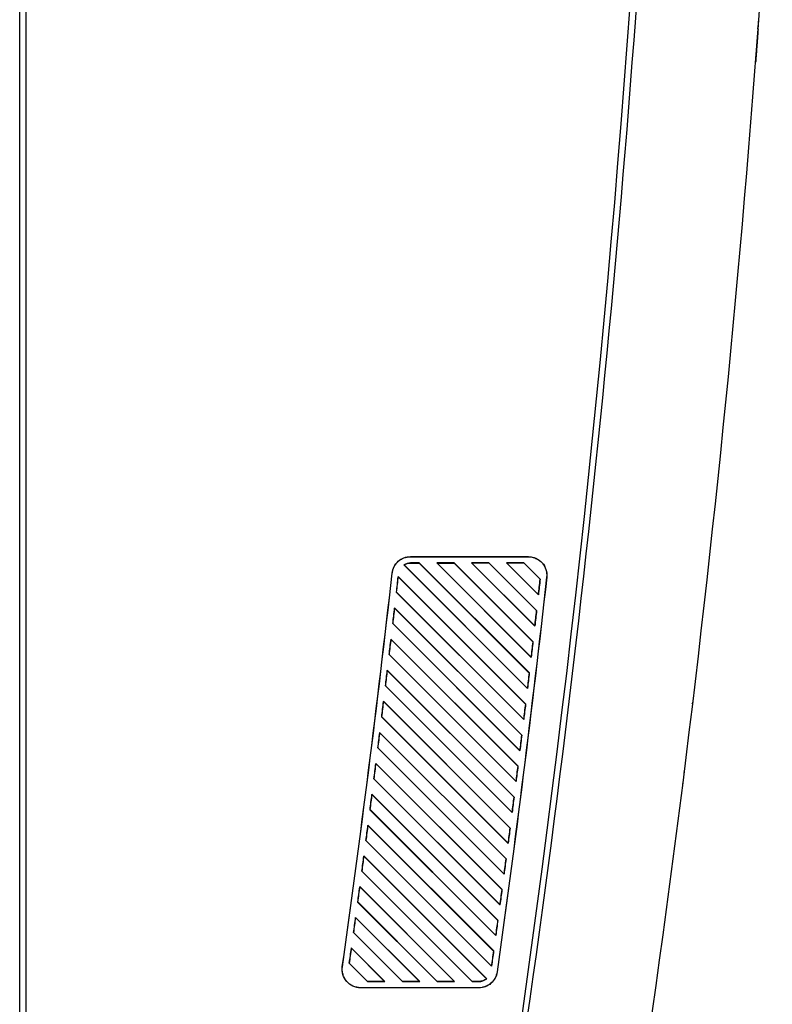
# Model space of a CAD drawing. Header units: millimetres. Extents: x -1263 to 1500, y -1080 to 1468.
# Tile 10 of 166: x -352 to -229, y -114 to 45. Entities that reach past the tile are written whole.
import ezdxf

# ---------------------------------------------------------------- set-up
doc = ezdxf.new("R2010")
doc.units = ezdxf.units.MM

msp = doc.modelspace()

# ---------------------------------------------------------------- linework, layer by layer
at = {"color": 7, "linetype": 'Continuous', "lineweight": 25}
for p, q in [((-351.568, -185.695), (-351.568, 463.305)), ((-350.568, 463.287), (-350.568, -186.678)), ((-231.76, 43.89), (-231.644, 45.463)), ((-231.76, 43.89), (-231.8, 43.89)), ((-269.168, -63.111), (-289.238, -43.039)), ((-289.203, -43.043), (-269.18, -63.078)), ((-288.15, -41.695), (-269.033, -41.695)), ((-288.15, -41.713), (-288.15, -41.695)), ((-288.15, -41.713), (-269.033, -41.713)), ((-286.736, -42.713), (-288.15, -42.713)), ((-288.15, -42.734), (-288.15, -42.713)), ((-288.15, -42.734), (-286.745, -42.733)), ((-286.736, -42.713), (-286.745, -42.733)), ((-268.884, -60.589), (-286.745, -42.733)), ((-286.736, -42.713), (-268.867, -60.584)), ((-281.08, -42.713), (-283.908, -42.713)), ((-268.569, -58.054), (-283.908, -42.713)), ((-283.859, -42.733), (-283.908, -42.713)), ((-283.859, -42.733), (-281.088, -42.732)), ((-283.859, -42.733), (-268.581, -58.021)), ((-281.08, -42.713), (-281.088, -42.732)), ((-268.289, -55.527), (-281.088, -42.732)), ((-281.08, -42.713), (-268.273, -55.521)), ((-275.424, -42.713), (-278.252, -42.713)), ((-267.98, -52.986), (-278.252, -42.713)), ((-278.208, -42.731), (-278.252, -42.713)), ((-278.208, -42.731), (-275.431, -42.73)), ((-278.208, -42.731), (-267.991, -52.953)), ((-275.424, -42.713), (-275.431, -42.73)), ((-267.704, -50.455), (-275.431, -42.73)), ((-275.424, -42.713), (-267.689, -50.449)), ((-269.768, -42.713), (-272.596, -42.713)), ((-267.4, -47.909), (-272.596, -42.713)), ((-272.556, -42.729), (-272.596, -42.713)), ((-272.556, -42.729), (-269.774, -42.728)), ((-272.556, -42.729), (-267.411, -47.877)), ((-269.768, -42.713), (-269.774, -42.728)), ((-267.13, -45.372), (-269.774, -42.728)), ((-269.768, -42.713), (-267.114, -45.367)), ((-269.033, -41.713), (-269.033, -41.695)), ((-291.113, -44.361), (-291.131, -44.359)), ((-290.172, -44.933), (-269.472, -65.636)), ((-290.172, -44.933), (-290.155, -44.981)), ((-269.488, -65.642), (-290.155, -44.981)), ((-267.13, -45.372), (-267.114, -45.367)), ((-266.07, -45.026), (-266.053, -45.028)), ((-290.437, -47.465), (-290.46, -47.474)), ((-269.777, -68.159), (-290.46, -47.474)), ((-290.437, -47.465), (-269.789, -68.125)), ((-267.4, -47.909), (-267.411, -47.877)), ((-290.75, -50.011), (-270.086, -70.679)), ((-290.75, -50.011), (-290.734, -50.059)), ((-270.102, -70.685), (-290.734, -50.059)), ((-267.704, -50.455), (-267.689, -50.449)), ((-291.02, -52.538), (-291.043, -52.546)), ((-270.396, -73.197), (-291.043, -52.546)), ((-291.02, -52.538), (-270.408, -73.163)), ((-267.98, -52.986), (-267.991, -52.953)), ((-291.339, -55.079), (-270.709, -75.712)), ((-291.339, -55.079), (-291.322, -55.128)), ((-270.726, -75.718), (-291.322, -55.128)), ((-268.289, -55.527), (-268.273, -55.521)), ((-291.614, -57.601), (-291.637, -57.609)), ((-271.025, -78.225), (-291.637, -57.609)), ((-291.614, -57.601), (-271.037, -78.19)), ((-268.569, -58.054), (-268.581, -58.021)), ((-291.938, -60.137), (-271.343, -80.736)), ((-291.938, -60.137), (-291.921, -60.186)), ((-271.36, -80.741), (-291.921, -60.186)), ((-268.884, -60.589), (-268.867, -60.584)), ((-292.217, -62.654), (-292.241, -62.663)), ((-271.663, -83.244), (-292.241, -62.663)), ((-292.217, -62.654), (-271.675, -83.209)), ((-269.168, -63.111), (-269.18, -63.078)), ((-292.546, -65.185), (-271.986, -85.749)), ((-292.546, -65.185), (-292.53, -65.234)), ((-272.003, -85.755), (-292.53, -65.234)), ((-269.488, -65.642), (-269.472, -65.636)), ((-292.831, -67.697), (-292.855, -67.706)), ((-272.311, -88.252), (-292.855, -67.706)), ((-292.831, -67.697), (-272.323, -88.217)), ((-269.777, -68.159), (-269.789, -68.125)), ((-293.165, -70.224), (-272.638, -90.753)), ((-293.165, -70.224), (-293.148, -70.273)), ((-272.656, -90.759), (-293.148, -70.273)), ((-270.102, -70.685), (-270.086, -70.679)), ((-293.454, -72.731), (-293.478, -72.739)), ((-272.968, -93.252), (-293.478, -72.739)), ((-293.454, -72.731), (-272.98, -93.216)), ((-270.396, -73.197), (-270.408, -73.163)), ((-293.793, -75.252), (-273.301, -95.748)), ((-293.793, -75.252), (-293.776, -75.302)), ((-273.318, -95.754), (-293.776, -75.302)), ((-270.726, -75.718), (-270.709, -75.712)), ((-294.087, -77.754), (-294.111, -77.763)), ((-273.635, -98.242), (-294.111, -77.763)), ((-294.087, -77.754), (-273.648, -98.205)), ((-271.025, -78.225), (-271.037, -78.19)), ((-294.431, -80.271), (-273.972, -100.733)), ((-294.431, -80.271), (-294.414, -80.321)), ((-273.99, -100.739), (-294.414, -80.321)), ((-271.36, -80.741), (-271.343, -80.736)), ((-294.73, -82.768), (-294.754, -82.776)), ((-274.312, -103.222), (-294.754, -82.776)), ((-294.73, -82.768), (-274.324, -103.185)), ((-271.663, -83.244), (-271.675, -83.209)), ((-295.079, -85.28), (-274.654, -105.708)), ((-295.079, -85.28), (-295.062, -85.33)), ((-274.672, -105.715), (-295.062, -85.33)), ((-272.003, -85.755), (-271.986, -85.749)), ((-295.382, -87.772), (-295.407, -87.78)), ((-274.998, -108.193), (-295.407, -87.78)), ((-295.382, -87.772), (-275.01, -108.156)), ((-272.311, -88.252), (-272.323, -88.217)), ((-295.737, -90.279), (-275.8, -110.218)), ((-295.737, -90.279), (-295.72, -90.329)), ((-275.826, -110.217), (-295.72, -90.329)), ((-272.656, -90.759), (-272.638, -90.753)), ((-296.044, -92.766), (-296.069, -92.775)), ((-278.169, -110.678), (-296.069, -92.775)), ((-296.044, -92.766), (-278.161, -110.659)), ((-272.968, -93.252), (-272.98, -93.216)), ((-296.404, -95.268), (-280.997, -110.678)), ((-296.404, -95.268), (-296.387, -95.319)), ((-281.043, -110.659), (-296.387, -95.319)), ((-273.318, -95.754), (-273.301, -95.748)), ((-296.716, -97.751), (-296.741, -97.76)), ((-283.825, -110.678), (-296.741, -97.76)), ((-296.716, -97.751), (-283.817, -110.658)), ((-273.635, -98.242), (-273.648, -98.205)), ((-297.081, -100.249), (-286.653, -110.678)), ((-297.081, -100.249), (-297.063, -100.3)), ((-286.703, -110.657), (-297.063, -100.3)), ((-273.99, -100.739), (-273.972, -100.733)), ((-297.397, -102.726), (-297.422, -102.735)), ((-289.481, -110.678), (-297.422, -102.735)), ((-297.397, -102.726), (-289.472, -110.656)), ((-274.312, -103.222), (-274.324, -103.185)), ((-297.767, -105.219), (-292.309, -110.678)), ((-297.767, -105.219), (-297.749, -105.271)), ((-292.364, -110.655), (-297.749, -105.271)), ((-274.672, -105.715), (-274.654, -105.708)), ((-299.204, -108.28), (-299.222, -108.278)), ((-298.088, -107.692), (-298.113, -107.701)), ((-295.137, -110.678), (-298.113, -107.701)), ((-298.088, -107.692), (-295.127, -110.654)), ((-274.998, -108.193), (-275.01, -108.156)), ((-275.826, -110.217), (-275.8, -110.218)), ((-274.115, -109.107), (-274.098, -109.109)), ((-296.251, -111.678), (-296.251, -111.695)), ((-277.069, -111.678), (-296.251, -111.678)), ((-277.069, -111.695), (-296.251, -111.695)), ((-295.137, -110.678), (-295.127, -110.654)), ((-295.137, -110.678), (-292.309, -110.678)), ((-292.364, -110.655), (-295.127, -110.654)), ((-292.364, -110.655), (-292.309, -110.678)), ((-289.481, -110.678), (-289.472, -110.656)), ((-289.481, -110.678), (-286.653, -110.678)), ((-286.703, -110.657), (-289.472, -110.656)), ((-286.703, -110.657), (-286.653, -110.678)), ((-283.825, -110.678), (-283.817, -110.658)), ((-283.825, -110.678), (-280.997, -110.678)), ((-281.043, -110.659), (-283.817, -110.658)), ((-281.043, -110.659), (-280.997, -110.678)), ((-278.169, -110.678), (-278.161, -110.659)), ((-278.169, -110.678), (-277.069, -110.678)), ((-277.069, -110.66), (-278.161, -110.659)), ((-277.069, -110.66), (-277.069, -110.678)), ((-277.069, -111.678), (-277.069, -111.695))]:
    msp.add_line(p, q, dxfattribs=at)
for centre, radius, start, end in [((-2625.365, 218.648), 2379, 350.942959, 0.816507), ((-1525.17, 173.023), 1299.8, 354.301887, 354.368031), ((-243.309, -65.051), 1, 326.33061, 353.12282)]:
    msp.add_arc(centre, radius, start, end, dxfattribs=at)
for points in [[(-259.785, -185.14), (-244.811, -97.828), (-234.698, -9.914), (-229.456, 78.517)], [(-249.712, 74.87), (-254.473, -2.772), (-263.011, -79.928), (-275.342, -156.733)], [(-288.15, -42.713), (-288.526, -42.713), (-288.913, -42.828), (-289.238, -43.039)], [(-289.203, -43.043), (-289.215, -43.041), (-289.226, -43.04), (-289.238, -43.039)], [(-299.222, -108.278), (-296.233, -87.01), (-293.535, -65.701), (-291.131, -44.359)], [(-299.204, -108.28), (-296.215, -87.012), (-293.518, -65.703), (-291.113, -44.361)], [(-290.172, -44.933), (-290.267, -45.78), (-290.363, -46.627), (-290.46, -47.474)], [(-290.437, -47.465), (-290.342, -46.637), (-290.248, -45.809), (-290.155, -44.981)], [(-266.07, -45.026), (-268.461, -66.422), (-271.143, -87.785), (-274.115, -109.107)], [(-266.053, -45.028), (-268.444, -66.424), (-271.126, -87.787), (-274.098, -109.109)], [(-267.13, -45.372), (-267.223, -46.207), (-267.317, -47.042), (-267.411, -47.877)], [(-267.4, -47.909), (-267.304, -47.062), (-267.209, -46.214), (-267.114, -45.367)], [(-290.75, -50.011), (-290.848, -50.856), (-290.945, -51.701), (-291.043, -52.546)], [(-291.02, -52.538), (-290.924, -51.712), (-290.829, -50.886), (-290.734, -50.059)], [(-267.704, -50.455), (-267.799, -51.288), (-267.895, -52.121), (-267.991, -52.953)], [(-267.98, -52.986), (-267.882, -52.141), (-267.785, -51.295), (-267.689, -50.449)], [(-291.339, -55.079), (-291.438, -55.923), (-291.537, -56.766), (-291.637, -57.609)], [(-291.614, -57.601), (-291.516, -56.777), (-291.419, -55.952), (-291.322, -55.128)], [(-268.289, -55.527), (-268.386, -56.358), (-268.483, -57.189), (-268.581, -58.021)], [(-268.569, -58.054), (-268.47, -57.21), (-268.371, -56.366), (-268.273, -55.521)], [(-291.938, -60.137), (-292.038, -60.979), (-292.139, -61.821), (-292.241, -62.663)], [(-292.217, -62.654), (-292.118, -61.832), (-292.019, -61.009), (-291.921, -60.186)], [(-268.884, -60.589), (-268.982, -61.419), (-269.081, -62.248), (-269.18, -63.078)], [(-269.168, -63.111), (-269.067, -62.269), (-268.967, -61.426), (-268.867, -60.584)], [(-292.546, -65.185), (-292.649, -66.026), (-292.751, -66.866), (-292.855, -67.706)], [(-292.831, -67.697), (-292.73, -66.876), (-292.629, -66.055), (-292.53, -65.234)], [(-269.488, -65.642), (-269.588, -66.47), (-269.688, -67.297), (-269.789, -68.125)], [(-269.777, -68.159), (-269.675, -67.318), (-269.573, -66.477), (-269.472, -65.636)], [(-293.165, -70.224), (-293.269, -71.062), (-293.373, -71.901), (-293.478, -72.739)], [(-293.454, -72.731), (-293.351, -71.911), (-293.25, -71.092), (-293.148, -70.273)], [(-270.102, -70.685), (-270.204, -71.511), (-270.306, -72.337), (-270.408, -73.163)], [(-270.396, -73.197), (-270.292, -72.358), (-270.189, -71.518), (-270.086, -70.679)], [(-293.793, -75.252), (-293.899, -76.089), (-294.005, -76.926), (-294.111, -77.763)], [(-294.087, -77.754), (-293.983, -76.937), (-293.879, -76.119), (-293.776, -75.302)], [(-270.726, -75.718), (-270.829, -76.542), (-270.933, -77.366), (-271.037, -78.19)], [(-271.025, -78.225), (-270.919, -77.387), (-270.814, -76.55), (-270.709, -75.712)], [(-294.431, -80.271), (-294.539, -81.106), (-294.646, -81.941), (-294.754, -82.776)], [(-294.73, -82.768), (-294.624, -81.952), (-294.519, -81.136), (-294.414, -80.321)], [(-271.36, -80.741), (-271.464, -81.564), (-271.569, -82.386), (-271.675, -83.209)], [(-271.663, -83.244), (-271.556, -82.408), (-271.449, -81.572), (-271.343, -80.736)], [(-295.079, -85.28), (-295.188, -86.113), (-295.297, -86.947), (-295.407, -87.78)], [(-295.382, -87.772), (-295.275, -86.958), (-295.168, -86.144), (-295.062, -85.33)], [(-272.003, -85.755), (-272.109, -86.576), (-272.216, -87.396), (-272.323, -88.217)], [(-272.311, -88.252), (-272.202, -87.418), (-272.094, -86.584), (-271.986, -85.749)], [(-295.737, -90.279), (-295.847, -91.111), (-295.958, -91.943), (-296.069, -92.775)], [(-296.044, -92.766), (-295.935, -91.954), (-295.827, -91.142), (-295.72, -90.329)], [(-272.656, -90.759), (-272.764, -91.578), (-272.872, -92.397), (-272.98, -93.216)], [(-272.968, -93.252), (-272.858, -92.419), (-272.748, -91.586), (-272.638, -90.753)], [(-296.404, -95.268), (-296.516, -96.099), (-296.628, -96.929), (-296.741, -97.76)], [(-296.716, -97.751), (-296.606, -96.941), (-296.496, -96.13), (-296.387, -95.319)], [(-273.318, -95.754), (-273.428, -96.571), (-273.537, -97.388), (-273.648, -98.205)], [(-273.635, -98.242), (-273.523, -97.41), (-273.412, -96.579), (-273.301, -95.748)], [(-297.081, -100.249), (-297.194, -101.077), (-297.308, -101.906), (-297.422, -102.735)], [(-297.397, -102.726), (-297.285, -101.918), (-297.174, -101.109), (-297.063, -100.3)], [(-273.99, -100.739), (-274.101, -101.554), (-274.212, -102.37), (-274.324, -103.185)], [(-274.312, -103.222), (-274.198, -102.392), (-274.085, -101.563), (-273.972, -100.733)], [(-297.767, -105.219), (-297.882, -106.046), (-297.997, -106.874), (-298.113, -107.701)], [(-298.088, -107.692), (-297.974, -106.885), (-297.862, -106.078), (-297.749, -105.271)], [(-274.672, -105.715), (-274.784, -106.528), (-274.897, -107.342), (-275.01, -108.156)], [(-274.998, -108.193), (-274.883, -107.365), (-274.768, -106.537), (-274.654, -105.708)], [(-277.069, -110.678), (-276.62, -110.678), (-276.155, -110.513), (-275.8, -110.218)]]:
    msp.add_open_spline(points, degree=3, dxfattribs=at)
for points, knots in [([(-231.76, 43.89), (-231.786, 43.536), (-231.811, 43.188), (-231.849, 42.677), (-231.862, 42.509), (-231.887, 42.175), (-231.899, 42.009), (-231.935, 41.526), (-231.958, 41.221), (-232.001, 40.646), (-232.022, 40.374), (-232.058, 39.886), (-232.075, 39.667), (-232.097, 39.379), (-232.104, 39.289), (-232.116, 39.125), (-232.122, 39.051), (-232.137, 38.854), (-232.144, 38.753), (-232.155, 38.617), (-232.157, 38.582), (-232.157, 38.582)], [0, 0, 0, 0, 0.125, 0.125, 0.1875, 0.1875, 0.25, 0.25, 0.375, 0.375, 0.5, 0.5, 0.625, 0.625, 0.6875, 0.6875, 0.75, 0.75, 0.875, 0.875, 1, 1, 1, 1]), ([(-291.131, -44.359), (-291.09, -43.997), (-290.982, -43.642), (-290.647, -42.994), (-290.42, -42.701), (-289.877, -42.215), (-289.56, -42.022), (-288.879, -41.762), (-288.514, -41.695), (-288.15, -41.695)], [3.2538108, 3.2538108, 3.2538108, 3.2538108, 3.6184554, 3.6184554, 3.9830999, 3.9830999, 4.3477444, 4.3477444, 4.712389, 4.712389, 4.712389, 4.712389]), ([(-291.113, -44.361), (-291.093, -44.179), (-291.056, -44.002), (-290.951, -43.657), (-290.883, -43.488), (-290.716, -43.164), (-290.618, -43.012), (-290.397, -42.727), (-290.272, -42.592), (-290.002, -42.35), (-289.857, -42.243), (-289.548, -42.055), (-289.383, -41.974), (-289.045, -41.844), (-288.872, -41.796), (-288.516, -41.73), (-288.333, -41.713), (-288.15, -41.713)], [0, 0, 0, 0, 0.125, 0.125, 0.25, 0.25, 0.375, 0.375, 0.5, 0.5, 0.625, 0.625, 0.75, 0.75, 0.875, 0.875, 1, 1, 1, 1]), ([(-289.203, -43.043), (-289.046, -42.943), (-288.878, -42.868), (-288.522, -42.763), (-288.337, -42.734), (-288.15, -42.734)], [0, 0, 0, 0, 0.5, 0.5, 1, 1, 1, 1]), ([(-269.033, -41.695), (-268.613, -41.695), (-268.193, -41.785), (-267.425, -42.128), (-267.078, -42.382), (-266.517, -43.009), (-266.304, -43.382), (-266.048, -44.183), (-266.006, -44.61), (-266.053, -45.028)], [4.712389, 4.712389, 4.712389, 4.712389, 5.1329168, 5.1329168, 5.5534447, 5.5534447, 5.9739725, 5.9739725, 6.3945003, 6.3945003, 6.3945003, 6.3945003]), ([(-269.033, -41.713), (-268.822, -41.713), (-268.615, -41.735), (-268.208, -41.822), (-268.006, -41.888), (-267.625, -42.058), (-267.445, -42.163), (-267.106, -42.41), (-266.95, -42.552), (-266.672, -42.862), (-266.549, -43.033), (-266.341, -43.397), (-266.257, -43.588), (-266.13, -43.985), (-266.087, -44.194), (-266.046, -44.608), (-266.046, -44.817), (-266.07, -45.026)], [0, 0, 0, 0, 0.125, 0.125, 0.25, 0.25, 0.375, 0.375, 0.5, 0.5, 0.625, 0.625, 0.75, 0.75, 0.875, 0.875, 1, 1, 1, 1]), ([(-243.729, -76.712), (-243.729, -76.71), (-243.711, -76.568), (-243.686, -76.371), (-243.662, -76.177)], [0, 0, 0, 0, 0.0129211, 1, 1, 1, 1]), ([(-243.96, -78.56), (-243.959, -78.555), (-243.958, -78.54), (-243.937, -78.374), (-243.924, -78.275)], [0, 0, 0, 0, 0.4060925, 1, 1, 1, 1]), ([(-296.251, -111.695), (-296.679, -111.695), (-297.106, -111.602), (-297.884, -111.248), (-298.235, -110.986), (-298.796, -110.341), (-299.006, -109.957), (-299.249, -109.137), (-299.281, -108.701), (-299.222, -108.278)], [1.5707963, 1.5707963, 1.5707963, 1.5707963, 1.9984082, 1.9984082, 2.4260201, 2.4260201, 2.853632, 2.853632, 3.2812439, 3.2812439, 3.2812439, 3.2812439]), ([(-296.251, -111.678), (-296.466, -111.678), (-296.677, -111.655), (-297.091, -111.565), (-297.296, -111.497), (-297.682, -111.32), (-297.864, -111.213), (-298.206, -110.957), (-298.364, -110.811), (-298.641, -110.492), (-298.764, -110.315), (-298.969, -109.941), (-299.05, -109.746), (-299.171, -109.338), (-299.209, -109.126), (-299.241, -108.704), (-299.234, -108.493), (-299.204, -108.28)], [0, 0, 0, 0, 0.125, 0.125, 0.25, 0.25, 0.375, 0.375, 0.5, 0.5, 0.625, 0.625, 0.75, 0.75, 0.875, 0.875, 1, 1, 1, 1]), ([(-274.115, -109.107), (-274.165, -109.463), (-274.277, -109.801), (-274.532, -110.274), (-274.631, -110.421), (-274.852, -110.698), (-274.977, -110.828), (-275.246, -111.062), (-275.389, -111.166), (-275.694, -111.347), (-275.857, -111.426), (-276.19, -111.551), (-276.361, -111.598), (-276.71, -111.661), (-276.889, -111.678), (-277.069, -111.678)], [0, 0, 0, 0, 0.25, 0.25, 0.375, 0.375, 0.5, 0.5, 0.625, 0.625, 0.75, 0.75, 0.875, 0.875, 1, 1, 1, 1]), ([(-274.098, -109.109), (-274.148, -109.464), (-274.261, -109.81), (-274.602, -110.439), (-274.83, -110.723), (-275.37, -111.193), (-275.682, -111.379), (-276.353, -111.63), (-276.711, -111.695), (-277.069, -111.695)], [0.1385248, 0.1385248, 0.1385248, 0.1385248, 0.4965927, 0.4965927, 0.8546606, 0.8546606, 1.2127284, 1.2127284, 1.5707963, 1.5707963, 1.5707963, 1.5707963]), ([(-275.826, -110.217), (-276.002, -110.36), (-276.198, -110.468), (-276.623, -110.62), (-276.842, -110.66), (-277.069, -110.66)], [0, 0, 0, 0, 0.5, 0.5, 1, 1, 1, 1])]:
    msp.add_open_spline(points, degree=3, knots=knots, dxfattribs=at)

doc.saveas('drawing.dxf')
